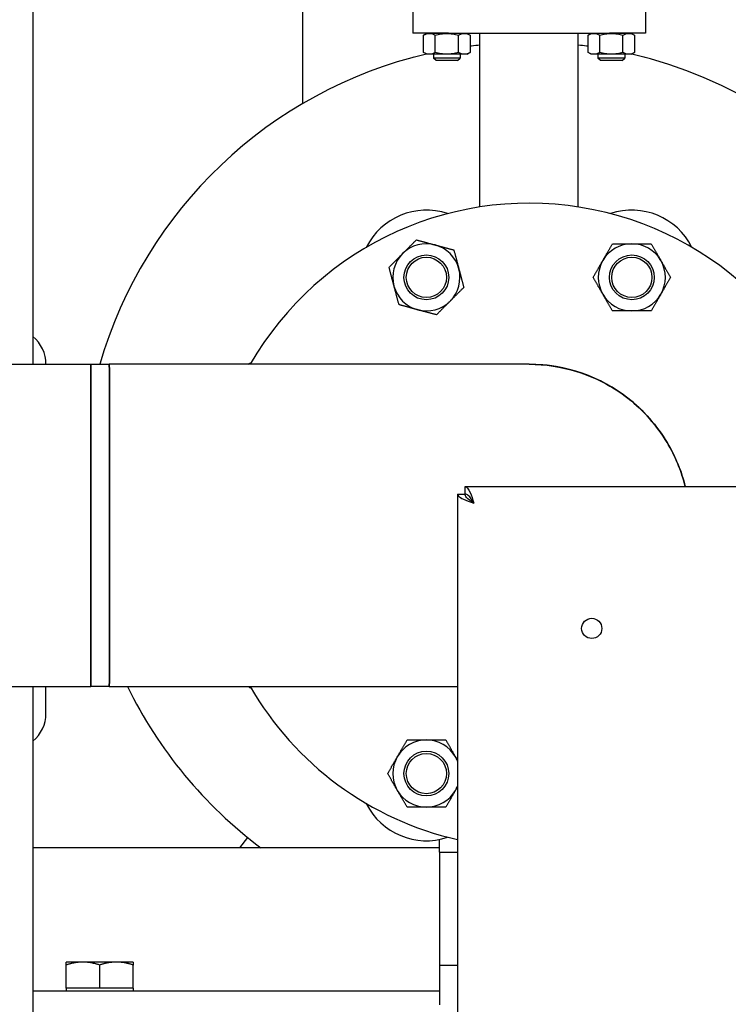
# Paper-space layout 'SHEET_3' of a CAD drawing. Header units: inches. Extents: x 3 to 360, y 8 to 227.
# Tile 45 of 117: x 83 to 92, y 162 to 175. Entities that reach past the tile are written whole.
import ezdxf

# ---------------------------------------------------------------- set-up
doc = ezdxf.new("R2010")
doc.units = ezdxf.units.IN
doc.header["$LTSCALE"] = 10.666667
doc.header["$MEASUREMENT"] = 0
doc.layers.get('0').update_dxf_attribs({"lineweight": 25})
doc.layers.get('DEFPOINTS').update_dxf_attribs({"lineweight": 25})
doc.layers.add('DIMEN', color=7, linetype='Continuous', lineweight=25)
doc.styles.get("Standard").update_dxf_attribs({"font": 'arial.ttf'})
doc.dimstyles.new('DEFAULT-ANSI', dxfattribs={"dimscale": 10.666667, "dimtxt": 0.125, "dimasz": 0.1875, "dimexe": 0.125, "dimexo": 0.0625, "dimgap": 0.031496, "dimtad": 0, "dimtih": 1, "dimtoh": 1, "dimrnd": 1e-08, "dimzin": 4, "dimdsep": 46, "dimtxsty": 'Standard', "dimblk": 'Filled-1', "dimcen": 0.09, "dimdle": 0.393701, "dimclrd": 256, "dimclre": 256, "dimclrt": 256, "dimadec": 0, "dimazin": 1, "dimtfac": 1.504, "dimtofl": 0, "dimtmove": 0, "dimatfit": 3, "dimldrblk": 'Filled-1', "dimfxl": 1, "dimtolj": 1, "dimtzin": 4, "dimlwd": 25, "dimlwe": 25, "dimarcsym": 0})

# ---------------------------------------------------------------- blocks, each defined once
blk = doc.blocks.new('Filled-1')
at = {"color": 0}
for p, q in [((0, 0), (-1, 0.25)), ((-1, 0.25), (-1, -0.25)), ((-1, 0), (0, 0)), ((-1, -0.25), (0, 0))]:
    blk.add_line(p, q, dxfattribs=at)
at = {"color": 0, "flags": 128}
blk.add_lwpolyline([(-1, -0.25), (0, 0), (-1, 0.25), (-1, -0.25)], dxfattribs=at)
at = {"color": 0}
blk.add_solid([(-1, -0.25), (0, 0), (-1, 0.25), (-1, -0.25)], dxfattribs=at)
blk = doc.blocks.new('*D17')
at = {"layer": 'DEFPOINTS', "color": 0, "linetype": 'Continuous'}
for p in [(71.529, 191.33), (126.661, 191.33), (116.695, 142.407)]:
    blk.add_point(p, dxfattribs=at)
at = {"layer": 'DIMEN', "linetype": 'Continuous', "lineweight": 25}
for p, q in [((72.195, 191.33), (127.994, 191.33)), ((126.661, 189.33), (126.661, 167.885)), ((126.661, 144.407), (126.661, 165.852)), ((117.362, 142.407), (127.994, 142.407))]:
    blk.add_line(p, q, dxfattribs=at)
at = {"layer": 'DIMEN', "linetype": 'Continuous', "lineweight": 25, "xscale": 2, "yscale": 2, "zscale": 2}
for p, rotation in [((126.661, 191.33), 90), ((126.661, 142.407), 270)]:
    blk.add_blockref('Filled-1', p, dxfattribs=dict(at, rotation=rotation))
at = {"layer": 'DIMEN', "linetype": 'Continuous', "lineweight": 25, "insert": (124.391, 167.549), "char_height": 1.3333, "attachment_point": 1}
blk.add_mtext('\\A1;48.92', dxfattribs=at)

psp = doc.layouts.new('SHEET_3')

# ---------------------------------------------------------------- linework, layer by layer
for p, q in [((86.536, 174.282), (86.536, 181.14)), ((82.76, 179.515), (82.76, 170.64)), ((88.07, 175.64), (88.07, 175.265)), ((91.32, 175.64), (91.32, 175.265)), ((88.57, 175.265), (88.07, 175.265)), ((88.265, 175.26), (88.221, 175.234)), ((88.221, 174.995), (88.221, 175.234)), ((88.255, 175.265), (88.255, 175.254)), ((88.303, 175.26), (88.265, 175.26)), ((88.546, 175.26), (88.303, 175.26)), ((88.359, 175.265), (88.359, 175.26)), ((88.384, 174.995), (88.384, 175.234)), ((88.79, 175.26), (88.546, 175.26)), ((88.57, 175.265), (90.82, 175.265)), ((88.709, 174.995), (88.709, 175.234)), ((88.734, 175.265), (88.734, 175.26)), ((88.828, 175.26), (88.79, 175.26)), ((88.828, 175.26), (88.871, 175.234)), ((88.871, 175.234), (88.871, 174.995)), ((89.008, 172.837), (89.008, 175.265)), ((90.383, 172.837), (90.383, 175.265)), ((90.563, 175.26), (90.519, 175.234)), ((90.519, 174.995), (90.519, 175.234)), ((90.601, 175.26), (90.563, 175.26)), ((90.845, 175.26), (90.601, 175.26)), ((90.657, 175.265), (90.657, 175.26)), ((90.682, 174.995), (90.682, 175.234)), ((91.32, 175.265), (90.82, 175.265)), ((91.088, 175.26), (90.845, 175.26)), ((91.007, 174.995), (91.007, 175.234)), ((91.032, 175.265), (91.032, 175.26)), ((91.126, 175.26), (91.088, 175.26)), ((91.126, 175.26), (91.17, 175.234)), ((91.135, 175.265), (91.135, 175.254)), ((91.17, 175.234), (91.17, 174.995)), ((88.083, 174.928), (88.073, 174.925)), ((88.265, 174.97), (88.221, 174.995)), ((88.255, 174.975), (88.255, 174.971)), ((88.303, 174.97), (88.265, 174.97)), ((88.546, 174.97), (88.303, 174.97)), ((88.359, 174.97), (88.359, 174.917)), ((88.396, 174.88), (88.359, 174.917)), ((88.734, 174.917), (88.359, 174.917)), ((88.79, 174.97), (88.546, 174.97)), ((88.697, 174.88), (88.734, 174.917)), ((88.734, 174.97), (88.734, 174.917)), ((88.828, 174.97), (88.79, 174.97)), ((88.828, 174.97), (88.871, 174.995)), ((90.563, 174.97), (90.519, 174.995)), ((90.601, 174.97), (90.563, 174.97)), ((90.845, 174.97), (90.601, 174.97)), ((90.657, 174.97), (90.657, 174.917)), ((90.694, 174.88), (90.657, 174.917)), ((91.032, 174.917), (90.657, 174.917)), ((91.088, 174.97), (90.845, 174.97)), ((90.995, 174.88), (91.032, 174.917)), ((91.032, 174.97), (91.032, 174.917)), ((91.126, 174.97), (91.088, 174.97)), ((91.126, 174.97), (91.17, 174.995)), ((91.135, 174.975), (91.135, 174.971)), ((91.318, 174.925), (91.308, 174.928)), ((88.697, 174.88), (88.396, 174.88)), ((90.995, 174.88), (90.694, 174.88)), ((86.575, 174.305), (86.566, 174.3)), ((85.28, 173.313), (85.273, 173.306)), ((84.285, 172.019), (84.28, 172.01)), ((81.198, 170.64), (83.57, 170.64)), ((83.57, 170.64), (83.57, 166.14)), ((83.57, 168.39), (83.57, 170.64)), ((83.57, 170.64), (83.829, 170.64)), ((89.694, 170.64), (83.829, 170.64)), ((88.801, 168.827), (88.801, 168.932)), ((88.801, 168.932), (110.59, 168.932)), ((88.695, 168.826), (88.695, 154.827)), ((88.695, 168.826), (88.8, 168.826)), ((83.57, 166.14), (83.57, 168.39)), ((81.195, 166.14), (83.57, 166.14)), ((82.76, 166.14), (82.76, 159.004)), ((82.945, 165.765), (82.945, 166.14)), ((83.57, 166.14), (83.57, 166.14)), ((83.829, 166.14), (83.57, 166.14)), ((83.829, 166.14), (88.695, 166.14)), ((84.28, 165.769), (84.285, 165.76)), ((85.273, 164.474), (85.28, 164.467)), ((85.762, 164.032), (85.647, 163.89)), ((88.445, 163.89), (82.76, 163.89)), ((88.445, 163.827), (88.445, 164.006)), ((88.445, 163.827), (88.695, 163.827)), ((88.445, 163.827), (88.445, 162.247)), ((88.445, 163.827), (88.695, 163.827)), ((83.461, 162.293), (83.226, 162.293)), ((83.226, 161.93), (83.226, 162.251)), ((83.93, 162.293), (83.461, 162.293)), ((83.695, 161.93), (83.695, 162.251)), ((84.164, 162.293), (83.93, 162.293)), ((84.164, 161.93), (84.164, 162.251)), ((88.695, 162.247), (88.445, 162.247)), ((88.695, 162.247), (88.445, 162.247)), ((88.445, 162.247), (88.445, 161.697)), ((82.76, 161.89), (88.445, 161.89)), ((83.461, 161.93), (83.226, 161.93)), ((83.226, 161.93), (83.226, 161.89)), ((83.695, 161.93), (83.461, 161.93)), ((83.93, 161.93), (83.695, 161.93)), ((84.164, 161.93), (83.93, 161.93)), ((84.164, 161.93), (84.164, 161.89))]:
    psp.add_line(p, q)
for centre, radius in [((88.26, 171.854), 0.313), ((91.131, 171.854), 0.313), ((88.26, 171.854), 0.281), ((91.131, 171.854), 0.281), ((90.57, 166.952), 0.141), ((88.26, 164.925), 0.313), ((88.26, 164.925), 0.281)]:
    psp.add_circle(centre, radius)
for centre, radius, start, end in [((89.695, 168.89), 6.25, 103.2789, 163.7398), ((88.104, 174.809), 0.12, 105, 105.384), ((88.114, 174.812), 0.12, 104.616, 105), ((89.715, 168.808), 6.333, 103.2017, 103.2018), ((89.719, 168.991), 6.146, 76.7982, 76.7983), ((89.695, 168.89), 6.25, 0.3859, 76.7211), ((91.277, 174.812), 0.12, 75, 75.384), ((91.287, 174.809), 0.12, 74.616, 75), ((86.626, 174.196), 0.12, 120, 120.384), ((86.635, 174.201), 0.12, 119.616, 120), ((85.357, 173.221), 0.12, 135, 135.384), ((85.364, 173.228), 0.12, 134.616, 135), ((89.695, 168.39), 4.5, 6.919, 150), ((88.26, 171.854), 0.938, 71.5254, 153.4746), ((91.131, 171.854), 0.938, 26.5254, 108.4746), ((88.26, 171.854), 0.469, 75, 135), ((88.26, 171.854), 0.469, 15, 75), ((91.131, 171.854), 0.469, 90, 150), ((91.131, 171.854), 0.469, 30, 90), ((88.26, 171.854), 0.469, 135, 195), ((84.384, 171.95), 0.12, 150, 150.384), ((84.389, 171.959), 0.12, 149.616, 150), ((91.131, 171.854), 0.469, 150, 210), ((91.131, 171.854), 0.469, 330, 30), ((88.26, 171.854), 0.469, 315, 15), ((88.26, 171.854), 0.469, 195, 255), ((91.131, 171.854), 0.469, 210, 270), ((91.131, 171.854), 0.469, 270, 330), ((88.26, 171.854), 0.469, 255, 315), ((82.445, 170.64), 0.5, 0, 51.0126), ((86.231, 169.825), 0.937, 116.5254, 119.6265), ((89.695, 168.39), 2.25, 13.9416, 90.019), ((89.695, 168.89), 6.25, 206.1039, 233.1301), ((86.231, 166.955), 0.937, 240.3735, 243.4746), ((89.695, 168.39), 4.5, 210, 257.1604), ((82.445, 165.765), 0.5, 308.9874, 0), ((84.384, 165.829), 0.12, 209.616, 210), ((84.389, 165.82), 0.12, 210, 210.384), ((88.26, 164.925), 0.469, 90, 150), ((88.26, 164.925), 0.469, 30, 90), ((88.26, 164.925), 0.469, 150, 210), ((88.26, 164.925), 0.469, 21.8542, 30), ((88.26, 164.925), 0.469, 330, 338.1458), ((88.26, 164.925), 0.469, 210, 270), ((88.26, 164.925), 0.469, 270, 330), ((85.357, 164.559), 0.12, 224.616, 225), ((85.364, 164.552), 0.12, 225, 225.384), ((88.26, 164.925), 0.938, 206.5254, 288.4746)]:
    psp.add_arc(centre, radius, start, end)
for points, knots in [([(88.221, 175.234), (88.235, 175.242), (88.248, 175.248), (88.275, 175.257), (88.289, 175.26), (88.303, 175.26)], [0, 0, 0, 0, 0.002088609, 0.002088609, 0.004177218, 0.004177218, 0.004177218, 0.004177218]), ([(88.303, 175.26), (88.317, 175.26), (88.33, 175.257), (88.357, 175.248), (88.371, 175.242), (88.384, 175.234)], [0, 0, 0, 0, 0.002088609, 0.002088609, 0.004177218, 0.004177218, 0.004177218, 0.004177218]), ([(88.384, 175.234), (88.41, 175.242), (88.437, 175.248), (88.491, 175.257), (88.519, 175.26), (88.546, 175.26)], [0, 0, 0, 0, 0.002088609, 0.002088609, 0.004177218, 0.004177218, 0.004177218, 0.004177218]), ([(88.546, 175.26), (88.574, 175.26), (88.602, 175.257), (88.656, 175.248), (88.682, 175.242), (88.709, 175.234)], [0, 0, 0, 0, 0.002088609, 0.002088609, 0.004177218, 0.004177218, 0.004177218, 0.004177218]), ([(88.709, 175.234), (88.722, 175.242), (88.736, 175.248), (88.763, 175.257), (88.776, 175.26), (88.79, 175.26)], [0, 0, 0, 0, 0.002088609, 0.002088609, 0.004177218, 0.004177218, 0.004177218, 0.004177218]), ([(88.79, 175.26), (88.804, 175.26), (88.818, 175.257), (88.845, 175.248), (88.858, 175.242), (88.871, 175.234)], [0, 0, 0, 0, 0.002088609, 0.002088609, 0.004177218, 0.004177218, 0.004177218, 0.004177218]), ([(90.519, 175.234), (90.533, 175.242), (90.546, 175.248), (90.573, 175.257), (90.587, 175.26), (90.601, 175.26)], [0, 0, 0, 0, 0.002088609, 0.002088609, 0.004177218, 0.004177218, 0.004177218, 0.004177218]), ([(90.601, 175.26), (90.615, 175.26), (90.628, 175.257), (90.655, 175.248), (90.669, 175.242), (90.682, 175.234)], [0, 0, 0, 0, 0.002088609, 0.002088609, 0.004177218, 0.004177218, 0.004177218, 0.004177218]), ([(90.682, 175.234), (90.709, 175.242), (90.735, 175.248), (90.789, 175.257), (90.817, 175.26), (90.845, 175.26)], [0, 0, 0, 0, 0.002088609, 0.002088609, 0.004177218, 0.004177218, 0.004177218, 0.004177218]), ([(90.845, 175.26), (90.872, 175.26), (90.9, 175.257), (90.954, 175.248), (90.981, 175.242), (91.007, 175.234)], [0, 0, 0, 0, 0.002088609, 0.002088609, 0.004177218, 0.004177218, 0.004177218, 0.004177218]), ([(91.007, 175.234), (91.02, 175.242), (91.034, 175.248), (91.061, 175.257), (91.074, 175.26), (91.088, 175.26)], [0, 0, 0, 0, 0.002088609, 0.002088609, 0.004177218, 0.004177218, 0.004177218, 0.004177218]), ([(91.088, 175.26), (91.102, 175.26), (91.116, 175.257), (91.143, 175.248), (91.156, 175.242), (91.17, 175.234)], [0, 0, 0, 0, 0.002088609, 0.002088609, 0.004177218, 0.004177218, 0.004177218, 0.004177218]), ([(88.871, 175.085), (88.878, 175.086), (88.885, 175.087), (88.929, 175.093), (88.968, 175.097), (89.008, 175.102)], [25.5289124, 25.5289124, 25.5289124, 25.5289124, 25.5880795, 25.5880795, 25.9182611, 25.9182611, 25.9182611, 25.9182611]), ([(90.383, 175.102), (90.423, 175.097), (90.462, 175.093), (90.506, 175.087), (90.513, 175.086), (90.519, 175.085)], [7.2769508, 7.2769508, 7.2769508, 7.2769508, 7.6071324, 7.6071324, 7.6662995, 7.6662995, 7.6662995, 7.6662995]), ([(88.303, 174.97), (88.289, 174.97), (88.275, 174.972), (88.248, 174.981), (88.235, 174.987), (88.221, 174.995)], [0, 0, 0, 0, 0.002088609, 0.002088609, 0.004177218, 0.004177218, 0.004177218, 0.004177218]), ([(88.384, 174.995), (88.371, 174.987), (88.357, 174.981), (88.33, 174.972), (88.317, 174.97), (88.303, 174.97)], [0, 0, 0, 0, 0.002088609, 0.002088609, 0.004177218, 0.004177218, 0.004177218, 0.004177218]), ([(88.546, 174.97), (88.519, 174.97), (88.491, 174.972), (88.437, 174.981), (88.41, 174.987), (88.384, 174.995)], [0, 0, 0, 0, 0.002088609, 0.002088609, 0.004177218, 0.004177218, 0.004177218, 0.004177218]), ([(88.709, 174.995), (88.682, 174.987), (88.656, 174.981), (88.602, 174.972), (88.574, 174.97), (88.546, 174.97)], [0, 0, 0, 0, 0.002088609, 0.002088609, 0.004177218, 0.004177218, 0.004177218, 0.004177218]), ([(88.79, 174.97), (88.776, 174.97), (88.763, 174.972), (88.736, 174.981), (88.722, 174.987), (88.709, 174.995)], [0, 0, 0, 0, 0.002088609, 0.002088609, 0.004177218, 0.004177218, 0.004177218, 0.004177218]), ([(88.871, 174.995), (88.858, 174.987), (88.845, 174.981), (88.818, 174.972), (88.804, 174.97), (88.79, 174.97)], [0, 0, 0, 0, 0.002088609, 0.002088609, 0.004177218, 0.004177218, 0.004177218, 0.004177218]), ([(90.601, 174.97), (90.587, 174.97), (90.573, 174.972), (90.546, 174.981), (90.533, 174.987), (90.519, 174.995)], [0, 0, 0, 0, 0.002088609, 0.002088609, 0.004177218, 0.004177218, 0.004177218, 0.004177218]), ([(90.682, 174.995), (90.669, 174.987), (90.655, 174.981), (90.628, 174.972), (90.615, 174.97), (90.601, 174.97)], [0, 0, 0, 0, 0.002088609, 0.002088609, 0.004177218, 0.004177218, 0.004177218, 0.004177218]), ([(90.845, 174.97), (90.817, 174.97), (90.789, 174.972), (90.735, 174.981), (90.709, 174.987), (90.682, 174.995)], [0, 0, 0, 0, 0.002088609, 0.002088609, 0.004177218, 0.004177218, 0.004177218, 0.004177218]), ([(91.007, 174.995), (90.981, 174.987), (90.954, 174.981), (90.9, 174.972), (90.872, 174.97), (90.845, 174.97)], [0, 0, 0, 0, 0.002088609, 0.002088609, 0.004177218, 0.004177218, 0.004177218, 0.004177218]), ([(91.088, 174.97), (91.074, 174.97), (91.061, 174.972), (91.034, 174.981), (91.02, 174.987), (91.007, 174.995)], [0, 0, 0, 0, 0.002088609, 0.002088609, 0.004177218, 0.004177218, 0.004177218, 0.004177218]), ([(91.17, 174.995), (91.156, 174.987), (91.143, 174.981), (91.116, 174.972), (91.102, 174.97), (91.088, 174.97)], [0, 0, 0, 0, 0.002088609, 0.002088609, 0.004177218, 0.004177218, 0.004177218, 0.004177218]), ([(83.829, 166.14), (83.83, 166.14), (83.83, 166.15), (83.83, 166.218), (83.831, 166.328), (83.831, 166.646), (83.832, 166.852), (83.832, 167.336), (83.832, 167.617), (83.832, 168.185), (83.832, 168.469), (83.832, 169.029), (83.832, 169.302), (83.832, 169.785), (83.832, 169.995), (83.831, 170.332), (83.831, 170.46), (83.83, 170.606), (83.83, 170.64), (83.829, 170.64)], [-32.97731, -32.97731, -32.97731, -32.97731, -32.130762, -32.130762, -30.014553, -30.014553, -27.96705, -27.96705, -25.860951, -25.860951, -23.902752, -23.902752, -21.898851, -21.898851, -19.964957, -19.964957, -18.06363, -18.06363, -16.492963, -16.492963, -16.492963, -16.492963]), ([(83.829, 170.64), (83.83, 170.64), (83.83, 170.606), (83.831, 170.46), (83.831, 170.332), (83.832, 169.995), (83.832, 169.785), (83.832, 169.302), (83.832, 169.029), (83.832, 168.469), (83.832, 168.185), (83.832, 167.617), (83.832, 167.336), (83.832, 166.852), (83.831, 166.646), (83.831, 166.328), (83.83, 166.218), (83.83, 166.15), (83.83, 166.14), (83.829, 166.14)], [16.492963, 16.492963, 16.492963, 16.492963, 18.06363, 18.06363, 19.964957, 19.964957, 21.898851, 21.898851, 23.902752, 23.902752, 25.860951, 25.860951, 27.96705, 27.96705, 30.014553, 30.014553, 32.130762, 32.130762, 32.97731, 32.97731, 32.97731, 32.97731]), ([(89.694, 170.64), (89.918, 170.64), (90.143, 170.606), (90.617, 170.46), (90.862, 170.332), (91.295, 169.995), (91.481, 169.785), (91.738, 169.357), (91.824, 169.148), (91.878, 168.932)], [-16.484347, -16.484347, -16.484347, -16.484347, -14.91368, -14.91368, -13.012353, -13.012353, -11.078459, -11.078459, -9.517258, -9.517258, -9.517258, -9.517258]), ([(91.878, 168.932), (91.824, 169.148), (91.738, 169.357), (91.481, 169.785), (91.295, 169.995), (90.862, 170.332), (90.617, 170.46), (90.143, 170.606), (89.918, 170.64), (89.694, 170.64)], [9.517258, 9.517258, 9.517258, 9.517258, 11.078459, 11.078459, 13.012353, 13.012353, 14.91368, 14.91368, 16.484347, 16.484347, 16.484347, 16.484347]), ([(88.801, 168.932), (88.824, 168.932), (88.847, 168.901), (88.87, 168.85), (88.888, 168.809), (88.907, 168.756), (88.925, 168.702)], [-1, -1, -1, -1, -0.446659, -0.446659, -0.446659, 0, 0, 0, 0]), ([(88.71, 168.798), (88.723, 168.785), (88.747, 168.771), (88.777, 168.758), (88.818, 168.739), (88.871, 168.721), (88.925, 168.702)], [-0.7739692, -0.7739692, -0.7739692, -0.7739692, -0.4466593, -0.4466593, -0.4466593, 0, 0, 0, 0]), ([(88.925, 168.702), (88.883, 168.729), (88.841, 168.756), (88.819, 168.782), (88.807, 168.797), (88.8, 168.812), (88.8, 168.826)], [0, 0, 0, 0, 0.644181, 0.644181, 0.644181, 1, 1, 1, 1]), ([(88.925, 168.702), (88.898, 168.744), (88.872, 168.786), (88.845, 168.808), (88.83, 168.82), (88.816, 168.827), (88.801, 168.827)], [0, 0, 0, 0, 0.644181, 0.644181, 0.644181, 1, 1, 1, 1])]:
    psp.add_open_spline(points, degree=3, knots=knots)
for points, weights in [([(87.929, 172.186), (88.018, 172.274), (88.12, 172.377)], [1, 1.0930923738, 1.10906450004]), ([(88.12, 172.377), (88.26, 172.339), (88.382, 172.307)], [1.10906450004, 1.0930923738, 1]), ([(88.382, 172.307), (88.503, 172.274), (88.643, 172.237)], [1, 1.0930923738, 1.10906450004]), ([(90.725, 172.089), (90.787, 172.197), (90.86, 172.323)], [1, 1.0930923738, 1.10906450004]), ([(90.86, 172.323), (91.005, 172.323), (91.131, 172.323)], [1.10906450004, 1.0930923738, 1]), ([(91.131, 172.323), (91.256, 172.323), (91.401, 172.323)], [1, 1.0930923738, 1.10906450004]), ([(91.401, 172.323), (91.474, 172.197), (91.537, 172.089)], [1.10906450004, 1.0930923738, 1]), ([(87.738, 171.994), (87.84, 172.097), (87.929, 172.186)], [1.10906450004, 1.0930923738, 1]), ([(88.643, 172.237), (88.681, 172.097), (88.713, 171.976)], [1.10906450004, 1.0930923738, 1]), ([(90.589, 171.854), (90.662, 171.98), (90.725, 172.089)], [1.10906450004, 1.0930923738, 1]), ([(91.537, 172.089), (91.599, 171.98), (91.672, 171.854)], [1, 1.0930923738, 1.10906450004]), ([(87.808, 171.733), (87.775, 171.854), (87.738, 171.994)], [1, 1.0930923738, 1.10906450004]), ([(88.713, 171.976), (88.746, 171.854), (88.783, 171.714)], [1, 1.0930923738, 1.10906450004]), ([(87.878, 171.471), (87.84, 171.612), (87.808, 171.733)], [1.10906450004, 1.0930923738, 1]), ([(90.725, 171.62), (90.662, 171.729), (90.589, 171.854)], [1, 1.0930923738, 1.10906450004]), ([(91.672, 171.854), (91.599, 171.729), (91.537, 171.62)], [1.10906450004, 1.0930923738, 1]), ([(88.783, 171.714), (88.681, 171.612), (88.592, 171.523)], [1.10906450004, 1.0930923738, 1]), ([(90.86, 171.385), (90.787, 171.511), (90.725, 171.62)], [1.10906450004, 1.0930923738, 1]), ([(91.537, 171.62), (91.474, 171.511), (91.401, 171.385)], [1, 1.0930923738, 1.10906450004]), ([(88.139, 171.401), (88.018, 171.434), (87.878, 171.471)], [1, 1.0930923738, 1.10906450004]), ([(88.592, 171.523), (88.503, 171.434), (88.401, 171.331)], [1, 1.0930923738, 1.10906450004]), ([(88.401, 171.331), (88.26, 171.369), (88.139, 171.401)], [1.10906450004, 1.0930923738, 1]), ([(91.131, 171.385), (91.005, 171.385), (90.86, 171.385)], [1, 1.0930923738, 1.10906450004]), ([(91.401, 171.385), (91.256, 171.385), (91.131, 171.385)], [1.10906450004, 1.0930923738, 1]), ([(87.854, 165.159), (87.917, 165.268), (87.99, 165.394)], [1, 1.0930923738, 1.10906450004]), ([(87.99, 165.394), (88.135, 165.394), (88.26, 165.394)], [1.10906450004, 1.0930923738, 1]), ([(88.26, 165.394), (88.386, 165.394), (88.531, 165.394)], [1, 1.0930923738, 1.10906450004]), ([(88.531, 165.394), (88.604, 165.268), (88.666, 165.159)], [1.10906450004, 1.0930923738, 1]), ([(87.719, 164.925), (87.792, 165.051), (87.854, 165.159)], [1.10906450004, 1.0930923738, 1]), ([(88.666, 165.159), (88.681, 165.134), (88.695, 165.109)], [1, 1.02005936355, 1.03653797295]), ([(87.854, 164.691), (87.792, 164.799), (87.719, 164.925)], [1, 1.0930923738, 1.10906450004]), ([(88.695, 164.741), (88.681, 164.716), (88.666, 164.691)], [1.03653797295, 1.02005936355, 1]), ([(87.99, 164.456), (87.917, 164.582), (87.854, 164.691)], [1.10906450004, 1.0930923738, 1]), ([(88.666, 164.691), (88.604, 164.582), (88.531, 164.456)], [1, 1.0930923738, 1.10906450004]), ([(88.26, 164.456), (88.135, 164.456), (87.99, 164.456)], [1, 1.0930923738, 1.10906450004]), ([(88.531, 164.456), (88.386, 164.456), (88.26, 164.456)], [1.10906450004, 1.0930923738, 1]), ([(83.226, 162.251), (83.226, 162.293), (83.226, 162.293)], [1, 1.0379548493, 1]), ([(83.461, 162.293), (83.352, 162.293), (83.226, 162.251)], [1, 1.0379548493, 1]), ([(83.695, 162.251), (83.57, 162.293), (83.461, 162.293)], [1, 1.0379548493, 1]), ([(83.93, 162.293), (83.821, 162.293), (83.695, 162.251)], [1, 1.0379548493, 1]), ([(84.164, 162.251), (84.039, 162.293), (83.93, 162.293)], [1, 1.0379548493, 1]), ([(84.164, 162.293), (84.164, 162.293), (84.164, 162.251)], [1, 1.0379548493, 1])]:
    psp.add_rational_spline(points, weights, degree=2)
for points in [[(88.695, 168.826), (88.695, 168.817), (88.7, 168.808), (88.71, 168.798)], [(83.829, 166.14), (83.829, 166.14), (83.829, 166.14), (83.829, 166.14)], [(83.829, 166.14), (83.829, 166.14), (83.829, 166.14), (83.829, 166.14)]]:
    psp.add_open_spline(points, degree=3)

# ---------------------------------------------------------------- dimensions: what is measured, and where the dimension line sits
at = {"layer": 'DIMEN', "linetype": 'Continuous', "lineweight": 25}
dim = psp.add_linear_dim(base=(126.661, 191.33), p1=(116.695, 142.407), p2=(71.529, 191.33), angle=90, dimstyle='DEFAULT-ANSI', override={"dimdec": 2, "dimtp": 0, "dimtm": 0, "dimtdec": 2, "dimatfit": 1}, dxfattribs=at)
dim.commit()
dim.dimension.update_dxf_attribs({"geometry": '*D17', "text_midpoint": (126.661, 166.868), "dimtype": 160})

doc.saveas('drawing.dxf')
